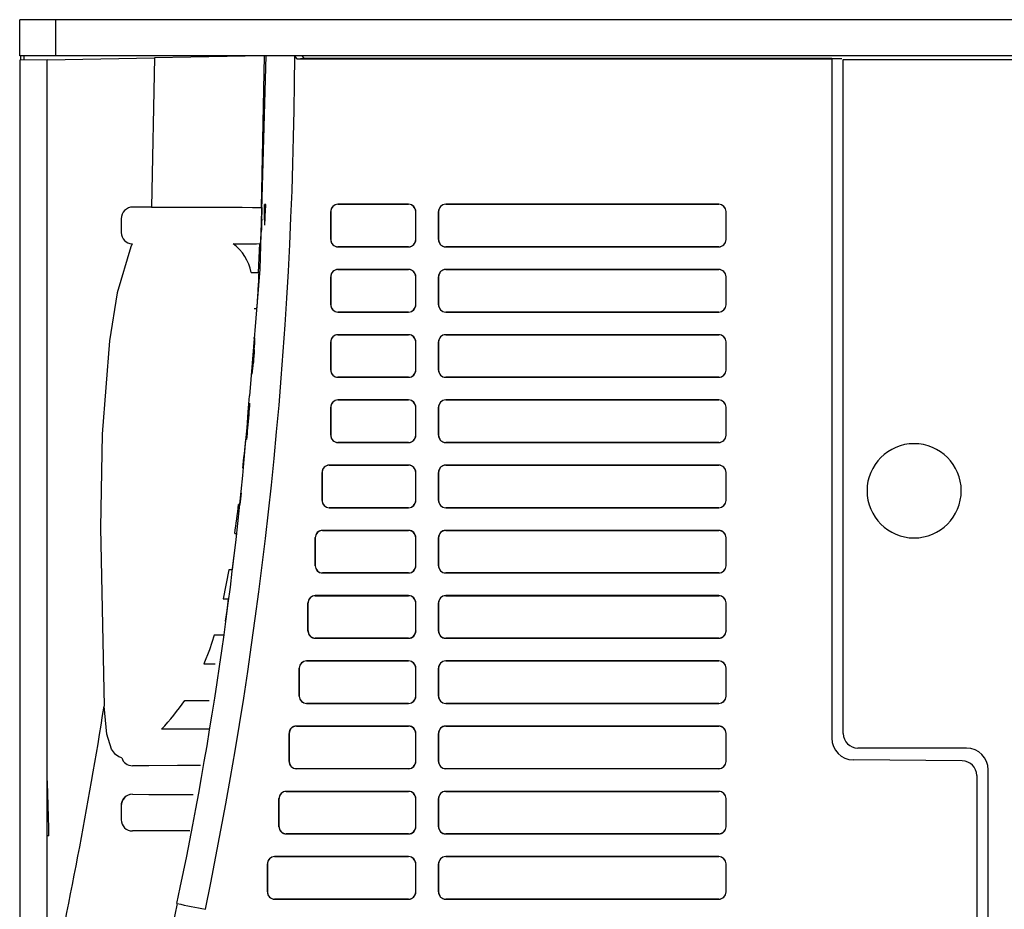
# Model space of a CAD drawing. Header units: millimetres. Extents: x 0 to 1397, y 0 to 1080.
# Tile 10 of 28: x 394 to 462, y 802 to 863. Entities that reach past the tile are written whole.
import ezdxf

# ---------------------------------------------------------------- set-up
doc = ezdxf.new("R2010")
doc.units = ezdxf.units.MM
doc.header["$LTSCALE"] = 5

msp = doc.modelspace()

# ---------------------------------------------------------------- linework, layer by layer
for p, q in [((393.6, 860.563), (393.6, 863.063)), ((396.1, 863.063), (393.6, 863.063)), ((396.1, 860.563), (396.1, 863.063)), ((501.1, 863.063), (396.1, 863.063)), ((396.1, 860.563), (393.6, 860.563)), ((393.663, 860.563), (393.663, 860.27)), ((393.9, 860.274), (393.9, 860.563)), ((395.495, 860.302), (402.893, 860.431)), ((501.1, 860.563), (396.1, 860.563)), ((402.893, 860.431), (402.692, 850.132)), ((410.422, 860.563), (402.893, 860.431)), ((410.275, 850.113), (410.473, 860.564)), ((412.565, 860.519), (412.565, 860.563)), ((412.565, 860.519), (412.718, 860.369)), ((412.718, 860.369), (413.202, 860.413)), ((412.718, 860.369), (449.6, 860.369)), ((413.049, 860.563), (413.202, 860.413)), ((413.202, 860.413), (449.6, 860.413)), ((449.6, 860.369), (449.6, 813.5)), ((450.291, 860.369), (449.6, 860.369)), ((395.495, 860.302), (393.6, 860.269)), ((393.6, 860.269), (393.6, 794.647)), ((450.4, 813.813), (450.4, 860.313)), ((450.4, 860.313), (479.501, 860.313)), ((410.484, 850.324), (410.481, 850.324)), ((410.573, 850.324), (410.484, 850.324)), ((420.421, 850.331), (415.549, 850.331)), ((415.549, 850.331), (415.552, 850.329)), ((415.552, 850.329), (420.418, 850.329)), ((420.418, 850.329), (420.421, 850.331)), ((441.821, 850.331), (422.979, 850.331)), ((422.979, 850.331), (422.982, 850.329)), ((422.982, 850.329), (441.818, 850.329)), ((441.818, 850.329), (441.821, 850.331)), ((402.692, 850.132), (401.399, 850.135)), ((415.051, 849.833), (415.051, 847.892)), ((415.053, 849.831), (415.051, 849.833)), ((415.053, 847.894), (415.053, 849.831)), ((420.919, 849.833), (420.916, 849.831)), ((420.916, 847.894), (420.916, 849.831)), ((420.919, 847.892), (420.919, 849.833)), ((422.481, 849.833), (422.481, 847.892)), ((422.483, 849.831), (422.481, 849.833)), ((422.483, 847.894), (422.483, 849.831)), ((442.319, 849.833), (442.316, 849.831)), ((442.316, 847.894), (442.316, 849.831)), ((442.319, 847.892), (442.319, 849.833)), ((400.6, 849.334), (400.6, 848.387)), ((408.321, 847.604), (408.313, 847.604)), ((410.073, 845.613), (410.172, 847.612)), ((410.174, 847.613), (410.17, 847.613)), ((410.209, 847.613), (410.174, 847.613)), ((415.051, 847.892), (415.053, 847.894)), ((420.916, 847.894), (420.919, 847.892)), ((422.481, 847.892), (422.483, 847.894)), ((442.316, 847.894), (442.319, 847.892)), ((415.549, 847.394), (415.552, 847.396)), ((420.421, 847.394), (415.549, 847.394)), ((415.552, 847.396), (420.418, 847.396)), ((420.418, 847.396), (420.421, 847.394)), ((422.979, 847.394), (422.982, 847.396)), ((441.821, 847.394), (422.979, 847.394)), ((422.982, 847.396), (441.818, 847.396)), ((441.818, 847.396), (441.821, 847.394)), ((409.566, 845.616), (410.073, 845.613)), ((410.071, 845.613), (410.075, 845.613)), ((410.108, 845.612), (410.076, 845.613)), ((420.421, 845.831), (415.549, 845.831)), ((415.549, 845.831), (415.552, 845.829)), ((415.552, 845.829), (420.418, 845.829)), ((420.418, 845.829), (420.421, 845.831)), ((441.821, 845.831), (422.979, 845.831)), ((422.979, 845.831), (422.982, 845.829)), ((422.982, 845.829), (441.818, 845.829)), ((441.818, 845.829), (441.821, 845.831)), ((410.021, 843.911), (410.074, 844.81)), ((415.051, 845.333), (415.051, 843.392)), ((415.053, 845.331), (415.051, 845.333)), ((415.053, 843.394), (415.053, 845.331)), ((420.919, 845.333), (420.916, 845.331)), ((420.916, 843.394), (420.916, 845.331)), ((420.919, 843.392), (420.919, 845.333)), ((422.481, 845.333), (422.481, 843.392)), ((422.483, 845.331), (422.481, 845.333)), ((422.483, 843.394), (422.483, 845.331)), ((442.319, 845.333), (442.316, 845.331)), ((442.316, 843.394), (442.316, 845.331)), ((442.319, 843.392), (442.319, 845.333)), ((415.051, 843.392), (415.053, 843.394)), ((420.916, 843.394), (420.919, 843.392)), ((422.481, 843.392), (422.483, 843.394)), ((442.316, 843.394), (442.319, 843.392)), ((409.931, 843.112), (409.771, 843.109)), ((409.93, 843.112), (409.933, 843.113)), ((415.549, 842.894), (415.552, 842.896)), ((420.421, 842.894), (415.549, 842.894)), ((415.552, 842.896), (420.418, 842.896)), ((420.418, 842.896), (420.421, 842.894)), ((422.979, 842.894), (422.982, 842.896)), ((441.821, 842.894), (422.979, 842.894)), ((422.982, 842.896), (441.818, 842.896)), ((441.818, 842.896), (441.821, 842.894)), ((409.717, 841.115), (409.801, 841.113)), ((415.051, 840.833), (415.051, 838.892)), ((415.053, 840.831), (415.051, 840.833)), ((415.053, 838.894), (415.053, 840.831)), ((420.421, 841.331), (415.549, 841.331)), ((415.549, 841.331), (415.552, 841.329)), ((415.552, 841.329), (420.418, 841.329)), ((420.418, 841.329), (420.421, 841.331)), ((420.919, 840.833), (420.916, 840.831)), ((420.916, 838.894), (420.916, 840.831)), ((420.919, 838.892), (420.919, 840.833)), ((422.481, 840.833), (422.481, 838.892)), ((422.483, 840.831), (422.481, 840.833)), ((422.483, 838.894), (422.483, 840.831)), ((441.821, 841.331), (422.979, 841.331)), ((422.979, 841.331), (422.982, 841.329)), ((422.982, 841.329), (441.818, 841.329)), ((441.818, 841.329), (441.821, 841.331)), ((442.319, 840.833), (442.316, 840.831)), ((442.316, 838.894), (442.316, 840.831)), ((442.319, 838.892), (442.319, 840.833)), ((415.051, 838.892), (415.053, 838.894)), ((420.916, 838.894), (420.919, 838.892)), ((422.481, 838.892), (422.483, 838.894)), ((442.316, 838.894), (442.319, 838.892)), ((415.549, 838.394), (415.552, 838.396)), ((420.421, 838.394), (415.549, 838.394)), ((415.552, 838.396), (420.418, 838.396)), ((420.418, 838.396), (420.421, 838.394)), ((422.979, 838.394), (422.982, 838.396)), ((441.821, 838.394), (422.979, 838.394)), ((422.982, 838.396), (441.818, 838.396)), ((441.818, 838.396), (441.821, 838.394)), ((420.421, 836.831), (415.549, 836.831)), ((415.549, 836.831), (415.552, 836.829)), ((415.552, 836.829), (420.418, 836.829)), ((420.418, 836.829), (420.421, 836.831)), ((441.821, 836.831), (422.979, 836.831)), ((422.979, 836.831), (422.982, 836.829)), ((422.982, 836.829), (441.818, 836.829)), ((441.818, 836.829), (441.821, 836.831)), ((415.051, 836.333), (415.051, 834.392)), ((415.053, 836.331), (415.051, 836.333)), ((415.053, 834.394), (415.053, 836.331)), ((420.919, 836.333), (420.916, 836.331)), ((420.916, 834.394), (420.916, 836.331)), ((420.919, 834.392), (420.919, 836.333)), ((422.481, 836.333), (422.481, 834.392)), ((422.483, 836.331), (422.481, 836.333)), ((422.483, 834.394), (422.483, 836.331)), ((442.319, 836.333), (442.316, 836.331)), ((442.316, 834.394), (442.316, 836.331)), ((442.319, 834.392), (442.319, 836.333)), ((409.335, 834.909), (409.416, 835.808)), ((409.201, 834.111), (409.194, 834.11)), ((409.195, 834.111), (409.201, 834.111)), ((409.238, 834.112), (409.223, 834.113)), ((415.051, 834.392), (415.053, 834.394)), ((415.549, 833.894), (415.552, 833.896)), ((420.421, 833.894), (415.549, 833.894)), ((415.552, 833.896), (420.418, 833.896)), ((420.418, 833.896), (420.421, 833.894)), ((420.916, 834.394), (420.919, 834.392)), ((422.481, 834.392), (422.483, 834.394)), ((422.979, 833.894), (422.982, 833.896)), ((441.821, 833.894), (422.979, 833.894)), ((422.982, 833.896), (441.818, 833.896)), ((441.818, 833.896), (441.821, 833.894)), ((442.316, 834.394), (442.319, 834.392)), ((408.99, 832.115), (409.044, 832.112)), ((420.421, 832.331), (414.949, 832.331)), ((414.949, 832.331), (414.952, 832.329)), ((414.952, 832.329), (420.418, 832.329)), ((420.418, 832.329), (420.421, 832.331)), ((441.821, 832.331), (422.979, 832.331)), ((422.979, 832.331), (422.982, 832.329)), ((422.982, 832.329), (441.818, 832.329)), ((441.818, 832.329), (441.821, 832.331)), ((414.451, 831.833), (414.451, 829.892)), ((414.453, 831.831), (414.451, 831.833)), ((414.453, 829.894), (414.453, 831.831)), ((420.919, 831.833), (420.916, 831.831)), ((420.916, 829.894), (420.916, 831.831)), ((420.919, 829.892), (420.919, 831.833)), ((422.481, 831.833), (422.481, 829.892)), ((422.483, 831.831), (422.481, 831.833)), ((422.483, 829.894), (422.483, 831.831)), ((442.319, 831.833), (442.316, 831.831)), ((442.316, 829.894), (442.316, 831.831)), ((442.319, 829.892), (442.319, 831.833)), ((414.451, 829.892), (414.453, 829.894)), ((420.916, 829.894), (420.919, 829.892)), ((422.481, 829.892), (422.483, 829.894)), ((442.316, 829.894), (442.319, 829.892)), ((408.784, 829.612), (408.699, 829.61)), ((414.949, 829.394), (414.952, 829.396)), ((420.421, 829.394), (414.949, 829.394)), ((414.952, 829.396), (420.418, 829.396)), ((420.418, 829.396), (420.421, 829.394)), ((422.979, 829.394), (422.982, 829.396)), ((441.821, 829.394), (422.979, 829.394)), ((422.982, 829.396), (441.818, 829.396)), ((441.818, 829.396), (441.821, 829.394)), ((420.421, 827.831), (414.479, 827.831)), ((414.479, 827.831), (414.482, 827.829)), ((414.482, 827.829), (420.418, 827.829)), ((420.418, 827.829), (420.421, 827.831)), ((441.821, 827.831), (422.979, 827.831)), ((422.979, 827.831), (422.982, 827.829)), ((422.982, 827.829), (441.818, 827.829)), ((441.818, 827.829), (441.821, 827.831)), ((408.43, 827.616), (408.559, 827.613)), ((413.981, 827.333), (413.981, 825.392)), ((413.983, 827.331), (413.981, 827.333)), ((413.983, 825.394), (413.983, 827.331)), ((420.919, 827.333), (420.916, 827.331)), ((420.916, 825.394), (420.916, 827.331)), ((420.919, 825.392), (420.919, 827.333)), ((422.481, 827.333), (422.481, 825.392)), ((422.483, 827.331), (422.481, 827.333)), ((422.483, 825.394), (422.483, 827.331)), ((442.319, 827.333), (442.316, 827.331)), ((442.316, 825.394), (442.316, 827.331)), ((442.319, 825.392), (442.319, 827.333)), ((408.367, 825.908), (408.477, 826.806)), ((408.028, 825.109), (407.642, 823.118)), ((408.259, 825.112), (408.028, 825.109)), ((413.981, 825.392), (413.983, 825.394)), ((420.916, 825.394), (420.919, 825.392)), ((422.481, 825.392), (422.483, 825.394)), ((442.316, 825.394), (442.319, 825.392)), ((414.479, 824.894), (414.482, 824.896)), ((420.421, 824.894), (414.479, 824.894)), ((414.482, 824.896), (420.418, 824.896)), ((420.418, 824.896), (420.421, 824.894)), ((422.979, 824.894), (422.982, 824.896)), ((441.821, 824.894), (422.979, 824.894)), ((422.982, 824.896), (441.818, 824.896)), ((441.818, 824.896), (441.821, 824.894)), ((420.421, 823.331), (413.979, 823.331)), ((413.979, 823.331), (413.982, 823.329)), ((413.982, 823.329), (420.418, 823.329)), ((420.418, 823.329), (420.421, 823.331)), ((441.821, 823.331), (422.979, 823.331)), ((422.979, 823.331), (422.982, 823.329)), ((422.982, 823.329), (441.818, 823.329)), ((441.818, 823.329), (441.821, 823.331)), ((413.481, 822.833), (413.481, 820.892)), ((413.483, 822.831), (413.481, 822.833)), ((413.483, 820.894), (413.483, 822.831)), ((420.919, 822.833), (420.916, 822.831)), ((420.916, 820.894), (420.916, 822.831)), ((420.919, 820.892), (420.919, 822.833)), ((422.481, 822.833), (422.481, 820.892)), ((422.483, 822.831), (422.481, 822.833)), ((422.483, 820.894), (422.483, 822.831)), ((442.319, 822.833), (442.316, 822.831)), ((442.316, 820.894), (442.316, 822.831)), ((442.319, 820.892), (442.319, 822.833)), ((407.8, 821.564), (407.902, 822.305)), ((407.659, 820.612), (407.654, 820.613)), ((413.481, 820.892), (413.483, 820.894)), ((413.979, 820.394), (413.982, 820.396)), ((420.421, 820.394), (413.979, 820.394)), ((413.982, 820.396), (420.418, 820.396)), ((420.418, 820.396), (420.421, 820.394)), ((420.916, 820.894), (420.919, 820.892)), ((422.481, 820.892), (422.483, 820.894)), ((422.979, 820.394), (422.982, 820.396)), ((441.821, 820.394), (422.979, 820.394)), ((422.982, 820.396), (441.818, 820.396)), ((441.818, 820.396), (441.821, 820.394)), ((442.316, 820.894), (442.319, 820.892)), ((407.358, 818.613), (407.365, 818.613)), ((412.881, 818.333), (412.881, 816.392)), ((412.883, 818.331), (412.881, 818.333)), ((412.883, 816.394), (412.883, 818.331)), ((420.421, 818.831), (413.379, 818.831)), ((413.379, 818.831), (413.382, 818.829)), ((413.382, 818.829), (420.418, 818.829)), ((420.418, 818.829), (420.421, 818.831)), ((420.919, 818.333), (420.916, 818.331)), ((420.916, 816.394), (420.916, 818.331)), ((420.919, 816.392), (420.919, 818.333)), ((422.481, 818.333), (422.481, 816.392)), ((422.483, 818.331), (422.481, 818.333)), ((422.483, 816.394), (422.483, 818.331)), ((441.821, 818.831), (422.979, 818.831)), ((422.979, 818.831), (422.982, 818.829)), ((422.982, 818.829), (441.818, 818.829)), ((441.818, 818.829), (441.821, 818.831)), ((442.319, 818.333), (442.316, 818.331)), ((442.316, 816.394), (442.316, 818.331)), ((442.319, 816.392), (442.319, 818.333)), ((412.881, 816.392), (412.883, 816.394)), ((420.916, 816.394), (420.919, 816.392)), ((422.481, 816.392), (422.483, 816.394)), ((442.316, 816.394), (442.319, 816.392)), ((399.425, 815.707), (399.425, 815.704)), ((406.97, 816.112), (406.963, 816.112)), ((413.379, 815.894), (413.382, 815.896)), ((420.421, 815.894), (413.379, 815.894)), ((413.382, 815.896), (420.418, 815.896)), ((420.418, 815.896), (420.421, 815.894)), ((422.979, 815.894), (422.982, 815.896)), ((441.821, 815.894), (422.979, 815.894)), ((422.982, 815.896), (441.818, 815.896)), ((441.818, 815.896), (441.821, 815.894)), ((420.421, 814.331), (412.679, 814.331)), ((412.679, 814.331), (412.682, 814.329)), ((412.682, 814.329), (420.418, 814.329)), ((420.418, 814.329), (420.421, 814.331)), ((441.821, 814.331), (422.979, 814.331)), ((422.979, 814.331), (422.982, 814.329)), ((422.982, 814.329), (441.818, 814.329)), ((441.818, 814.329), (441.821, 814.331)), ((412.181, 813.833), (412.181, 811.892)), ((412.183, 813.831), (412.181, 813.833)), ((412.183, 811.894), (412.183, 813.831)), ((420.919, 813.833), (420.916, 813.831)), ((420.916, 811.894), (420.916, 813.831)), ((420.919, 811.892), (420.919, 813.833)), ((422.481, 813.833), (422.481, 811.892)), ((422.483, 813.831), (422.481, 813.833)), ((422.483, 811.894), (422.483, 813.831)), ((442.319, 813.833), (442.316, 813.831)), ((442.316, 811.894), (442.316, 813.831)), ((442.319, 811.892), (442.319, 813.833)), ((458.9, 812.813), (451.4, 812.813)), ((412.181, 811.892), (412.183, 811.894)), ((420.916, 811.894), (420.919, 811.892)), ((422.481, 811.892), (422.483, 811.894)), ((442.316, 811.894), (442.319, 811.892)), ((458.609, 811.934), (451.094, 812)), ((395.495, 810.339), (395.495, 810.961)), ((412.679, 811.394), (412.682, 811.396)), ((420.421, 811.394), (412.679, 811.394)), ((412.682, 811.396), (420.418, 811.396)), ((420.418, 811.396), (420.421, 811.394)), ((422.979, 811.394), (422.982, 811.396)), ((441.821, 811.394), (422.979, 811.394)), ((422.982, 811.396), (441.818, 811.396)), ((441.818, 811.396), (441.821, 811.394)), ((459.6, 810.934), (459.6, 781.891)), ((460.4, 781.513), (460.4, 811.313)), ((395.495, 806.763), (395.495, 810.339)), ((401.382, 809.635), (401.382, 809.628)), ((420.421, 809.831), (411.979, 809.831)), ((411.979, 809.831), (411.982, 809.829)), ((411.982, 809.829), (420.418, 809.829)), ((420.418, 809.829), (420.421, 809.831)), ((441.821, 809.831), (422.979, 809.831)), ((422.979, 809.831), (422.982, 809.829)), ((422.982, 809.829), (441.818, 809.829)), ((441.818, 809.829), (441.821, 809.831)), ((400.6, 808.834), (400.6, 807.873)), ((411.481, 809.333), (411.481, 807.392)), ((411.483, 809.331), (411.481, 809.333)), ((411.483, 807.394), (411.483, 809.331)), ((420.919, 809.333), (420.916, 809.331)), ((420.916, 807.394), (420.916, 809.331)), ((420.919, 807.392), (420.919, 809.333)), ((422.481, 809.333), (422.481, 807.392)), ((422.483, 809.331), (422.481, 809.333)), ((422.483, 807.394), (422.483, 809.331)), ((442.319, 809.333), (442.316, 809.331)), ((442.316, 807.394), (442.316, 809.331)), ((442.319, 807.392), (442.319, 809.333)), ((400.6, 807.873), (400.6, 807.863)), ((411.481, 807.392), (411.483, 807.394)), ((420.916, 807.394), (420.919, 807.392)), ((422.481, 807.392), (422.483, 807.394)), ((442.316, 807.394), (442.319, 807.392)), ((395.495, 795.053), (395.495, 806.763)), ((395.619, 806.763), (395.495, 806.763)), ((411.979, 806.894), (411.982, 806.896)), ((420.421, 806.894), (411.979, 806.894)), ((411.982, 806.896), (420.418, 806.896)), ((420.418, 806.896), (420.421, 806.894)), ((422.979, 806.894), (422.982, 806.896)), ((441.821, 806.894), (422.979, 806.894)), ((422.982, 806.896), (441.818, 806.896)), ((441.818, 806.896), (441.821, 806.894)), ((410.681, 804.833), (410.681, 802.892)), ((410.683, 804.831), (410.681, 804.833)), ((410.683, 802.894), (410.683, 804.831)), ((420.421, 805.331), (411.179, 805.331)), ((411.179, 805.331), (411.182, 805.329)), ((411.182, 805.329), (420.418, 805.329)), ((420.418, 805.329), (420.421, 805.331)), ((420.919, 804.833), (420.916, 804.831)), ((420.916, 802.894), (420.916, 804.831)), ((420.919, 802.892), (420.919, 804.833)), ((422.481, 804.833), (422.481, 802.892)), ((422.483, 804.831), (422.481, 804.833)), ((422.483, 802.894), (422.483, 804.831)), ((441.821, 805.331), (422.979, 805.331)), ((422.979, 805.331), (422.982, 805.329)), ((422.982, 805.329), (441.818, 805.329)), ((441.818, 805.329), (441.821, 805.331)), ((442.319, 804.833), (442.316, 804.831)), ((442.316, 802.894), (442.316, 804.831)), ((442.319, 802.892), (442.319, 804.833)), ((410.681, 802.892), (410.683, 802.894)), ((420.916, 802.894), (420.919, 802.892)), ((422.481, 802.892), (422.483, 802.894)), ((442.316, 802.894), (442.319, 802.892)), ((404.47, 802.095), (404.444, 802.106)), ((411.179, 802.394), (411.182, 802.396)), ((420.421, 802.394), (411.179, 802.394)), ((411.182, 802.396), (420.418, 802.396)), ((420.418, 802.396), (420.421, 802.394)), ((422.979, 802.394), (422.982, 802.396)), ((441.821, 802.394), (422.979, 802.394)), ((422.982, 802.396), (441.818, 802.396)), ((441.818, 802.396), (441.821, 802.394))]:
    msp.add_line(p, q)
at = {"flags": 128}
for points in [[(410.565, 860.566), (410.154, 845.856), (409.45, 837.122)], [(395.495, 810.961), (395.495, 827.336), (395.495, 843.798), (395.495, 860.302)], [(410.506, 848.878), (410.493, 849.601), (410.487, 849.963), (410.481, 850.324)], [(410.506, 848.878), (410.494, 849.687), (410.484, 850.324)], [(402.692, 850.132), (404.229, 850.129), (405.55, 850.126), (406.877, 850.124), (408.007, 850.122), (408.954, 850.12), (409.667, 850.118), (410.102, 850.116), (410.275, 850.113)], [(401.362, 847.591), (401.276, 847.399), (400.312, 844.22), (399.805, 840.92), (399.293, 834.467), (399.165, 828.003), (399.425, 815.707)], [(409.195, 834.11), (409.193, 834.11), (409.192, 834.11)], [(408.988, 832.115), (408.99, 832.115), (408.991, 832.114)], [(408.7, 829.61), (408.698, 829.61), (408.697, 829.61)], [(407.642, 823.118), (407.994, 823.114), (408.004, 823.113)], [(407.008, 820.607), (406.683, 819.602), (406.31, 818.62)], [(407.634, 820.612), (407.202, 820.607), (407.008, 820.607)], [(406.31, 818.62), (406.995, 818.618), (407.087, 818.617)], [(400.633, 812.15), (400.436, 812.213), (400.198, 812.379), (399.934, 812.736), (399.606, 813.77), (399.425, 815.704)], [(406.074, 811.609), (405.78, 811.607), (404.485, 811.604), (402.507, 811.6), (401.384, 811.598)], [(401.382, 809.628), (402.512, 809.625), (403.547, 809.623), (404.398, 809.622), (405.091, 809.62), (405.575, 809.618)], [(405.331, 807.109), (405.012, 807.107), (404.466, 807.106), (403.744, 807.104), (402.82, 807.102), (402.133, 807.101), (401.38, 807.1)], [(404.465, 802.096), (404.288, 801.315), (404.067, 800.304)]]:
    msp.add_lwpolyline(points, dxfattribs=at)
for centre, radius, start, end in [((116.575, 861.778), 295.993, 348.28795, 359.75626), ((127.361, 862.728), 283.483, 357.19948, 357.49209), ((415.549, 849.834), 0.498, 89.95075, 180.04916), ((420.421, 849.834), 0.498, 359.95088, 90.04929), ((422.979, 849.834), 0.498, 89.95092, 180.0486), ((441.821, 849.834), 0.498, 359.95088, 90.04929), ((401.399, 849.336), 0.799, 90.01166, 180.14142), ((397.511, 850.025), 12.806, 356.80056, 0.39056), ((559.62, 842.422), 149.482, 177.35881, 177.7038), ((401.396, 848.387), 0.796, 179.97657, 267.51909), ((397.985, 848.76), 12.278, 354.63872, 358.37095), ((406.425, 845.024), 3.196, 10.6706, 53.80228), ((408.763, 951.165), 103.562, 269.75536, 270.77912), ((415.549, 847.892), 0.498, 179.95092, 270.04925), ((420.421, 847.892), 0.498, 269.95087, 0.04925), ((422.979, 847.892), 0.498, 179.95091, 270.04956), ((441.821, 847.892), 0.498, 269.95087, 0.04926), ((395.86, 845.805), 14.249, 355.9956, 359.22694), ((415.549, 845.334), 0.498, 89.95075, 180.04916), ((420.421, 845.334), 0.498, 359.95088, 90.04929), ((422.979, 845.334), 0.498, 89.95092, 180.0486), ((441.821, 845.334), 0.498, 359.95088, 90.04929), ((397.189, 844.476), 12.845, 353.91078, 357.47891), ((415.549, 843.392), 0.498, 179.95092, 270.04925), ((420.421, 843.392), 0.498, 269.95087, 0.04925), ((422.979, 843.392), 0.498, 179.95091, 270.04956), ((441.821, 843.392), 0.498, 269.95087, 0.04926), ((393.284, 841.689), 16.554, 355.21697, 358.00381), ((415.549, 840.834), 0.498, 89.95075, 180.04909), ((420.421, 840.834), 0.498, 359.95088, 90.04929), ((422.979, 840.834), 0.498, 89.95092, 180.0486), ((441.821, 840.834), 0.498, 359.95088, 90.04929), ((524.182, 831.316), 114.754, 175.50531, 175.95531), ((393.198, 840.479), 16.55, 353.52602, 356.29621), ((415.549, 838.892), 0.498, 179.95092, 270.04925), ((420.421, 838.892), 0.498, 269.95087, 0.04909), ((422.979, 838.892), 0.498, 179.95091, 270.04956), ((441.821, 838.892), 0.498, 269.95087, 0.04926), ((147.921, 856.617), 262.255, 348.00331, 355.73702), ((389.258, 837.766), 20.253, 354.45296, 356.73602), ((415.549, 836.334), 0.498, 89.95075, 180.04909), ((420.421, 836.334), 0.498, 359.95088, 90.04929), ((422.979, 836.334), 0.498, 89.95092, 180.0486), ((441.821, 836.334), 0.498, 359.95088, 90.04929), ((396.44, 835.827), 12.928, 352.37975, 355.92828), ((233.793, 851.011), 176.211, 353.84396, 354.49628), ((415.549, 834.392), 0.498, 179.95092, 270.04925), ((420.421, 834.392), 0.498, 269.95088, 0.04926), ((422.979, 834.392), 0.498, 179.95078, 270.04909), ((441.821, 834.392), 0.498, 269.95091, 0.04925), ((455.287, 830.563), 3.25, 90, 270), ((455.287, 830.563), 3.25, 270, 90), ((414.949, 831.834), 0.498, 89.95075, 180.04909), ((420.421, 831.834), 0.498, 359.95088, 90.04929), ((422.979, 831.834), 0.498, 89.95092, 180.0486), ((441.821, 831.834), 0.498, 359.95088, 90.04929), ((380.01, 833.334), 29.024, 352.6333, 354.21475), ((414.949, 829.892), 0.498, 179.95092, 270.04925), ((420.421, 829.892), 0.498, 269.95087, 0.04909), ((422.979, 829.892), 0.498, 179.95078, 270.04909), ((441.821, 829.892), 0.498, 269.95091, 0.04925), ((297.201, 843.518), 112.36, 351.86385, 352.88977), ((414.479, 827.334), 0.498, 89.95075, 180.04909), ((420.421, 827.334), 0.498, 359.95088, 90.04929), ((422.979, 827.334), 0.498, 89.95092, 180.0486), ((441.821, 827.334), 0.498, 359.95088, 90.04929), ((357.339, 833.02), 51.514, 353.07239, 353.97519), ((370.092, 830.392), 38.538, 352.12562, 353.31759), ((414.479, 825.392), 0.498, 179.95092, 270.04924), ((420.421, 825.392), 0.498, 269.95088, 0.04909), ((422.979, 825.392), 0.498, 179.95078, 270.04909), ((441.821, 825.392), 0.498, 269.95091, 0.04925), ((360.098, 829.034), 48.275, 351.98801, 352.95477), ((413.979, 822.834), 0.498, 89.95075, 180.04909), ((420.421, 822.834), 0.498, 359.95088, 90.04929), ((422.979, 822.834), 0.498, 89.95075, 180.0486), ((441.821, 822.834), 0.498, 359.95088, 90.04928), ((413.979, 820.892), 0.498, 179.95092, 270.04924), ((420.421, 820.892), 0.498, 269.95088, 0.04909), ((422.979, 820.892), 0.498, 179.95078, 270.04909), ((441.821, 820.892), 0.498, 269.95091, 0.04925), ((413.379, 818.334), 0.498, 89.95075, 180.04907), ((420.421, 818.334), 0.498, 359.95088, 90.04929), ((422.979, 818.334), 0.498, 89.95092, 180.0486), ((441.821, 818.334), 0.498, 359.95088, 90.04929), ((413.379, 816.392), 0.498, 179.95092, 270.04925), ((420.421, 816.392), 0.498, 269.95088, 0.04926), ((422.979, 816.392), 0.498, 179.95091, 270.04956), ((441.821, 816.392), 0.498, 269.95087, 0.04926), ((54.723, 870.61), 349.047, 347.49837, 350.94957), ((392.385, 824.632), 15.213, 316.31307, 325.89794), ((404.754, 1143.136), 327.033, 270.04001, 270.33545), ((412.679, 813.834), 0.498, 89.95075, 180.04909), ((420.421, 813.834), 0.498, 359.95088, 90.04929), ((422.979, 813.834), 0.498, 89.95092, 180.0486), ((441.821, 813.834), 0.498, 359.95088, 90.04929), ((403.431, 331.897), 482.228, 89.61503, 90.00537), ((451.4, 813.813), 1, 180, 270), ((451.1, 813.5), 1.5, 180, 269.78396), ((401.379, 812.378), 0.78, 197.05709, 270.35349), ((458.9, 811.313), 1.5, 0, 90), ((412.679, 811.892), 0.498, 179.95092, 270.04924), ((420.421, 811.892), 0.498, 269.95087, 0.04925), ((422.979, 811.892), 0.498, 179.95091, 270.04956), ((441.821, 811.892), 0.498, 269.95087, 0.04926), ((458.6, 810.934), 1, 0, 89.5), ((141.921, 801.415), 253.754, 1.20755, 2.15577), ((401.343, 808.874), 0.744, 100.81109, 182.49947), ((401.385, 808.843), 0.785, 90.20513, 180.64348), ((411.979, 809.334), 0.498, 89.95075, 180.04908), ((420.421, 809.334), 0.498, 359.95088, 90.04929), ((422.979, 809.334), 0.498, 89.95075, 180.0486), ((441.821, 809.334), 0.498, 359.95088, 90.04929), ((401.373, 807.873), 0.773, 179.98864, 270.5066), ((411.979, 807.392), 0.498, 179.95093, 270.04924), ((420.421, 807.392), 0.498, 269.95087, 0.04909), ((422.979, 807.392), 0.498, 179.95091, 270.04956), ((441.821, 807.392), 0.498, 269.95087, 0.04926), ((411.179, 804.834), 0.498, 89.95075, 180.04898), ((420.421, 804.834), 0.498, 359.95088, 90.04929), ((422.979, 804.834), 0.498, 89.95075, 180.0486), ((441.821, 804.834), 0.498, 359.95088, 90.04929), ((411.179, 802.892), 0.498, 179.95093, 270.04924), ((420.421, 802.892), 0.498, 269.95087, 0.04909), ((422.979, 802.892), 0.498, 179.95091, 270.04956), ((441.821, 802.892), 0.498, 269.95087, 0.04926), ((420.696, 875.533), 75.209, 257.5411, 259.0466)]:
    msp.add_arc(centre, radius, start, end)
for centre, major_axis, start_param, end_param in [((415.555, 849.827), (-0.356, 0.356), 5.501496, 7.064781), ((420.414, 849.827), (0.356, 0.356), 5.501585, 7.064705), ((422.985, 849.827), (0.356, -0.356), 2.359741, 3.923184), ((441.814, 849.827), (0.356, 0.356), 5.501585, 7.064433), ((415.555, 847.898), (-0.356, -0.356), 5.501586, 7.064875), ((420.414, 847.898), (-0.356, 0.356), 2.360051, 3.923206), ((422.985, 847.898), (-0.356, -0.356), 5.501585, 7.064943), ((441.814, 847.898), (0.356, -0.356), 5.501939, 7.064786), ((415.555, 845.327), (-0.356, 0.356), 5.501496, 7.064781), ((420.414, 845.327), (0.356, 0.356), 5.501585, 7.064705), ((422.985, 845.327), (0.356, -0.356), 2.359741, 3.923184), ((441.814, 845.327), (0.356, 0.356), 5.501585, 7.064433), ((415.555, 843.398), (-0.356, -0.356), 5.501586, 7.064875), ((420.414, 843.398), (-0.356, 0.356), 2.360051, 3.923206), ((422.985, 843.398), (-0.356, -0.356), 5.501585, 7.064943), ((441.814, 843.398), (0.356, -0.356), 5.501939, 7.064786), ((415.555, 840.827), (-0.356, 0.356), 5.501496, 7.064785), ((420.414, 840.827), (0.356, 0.356), 5.501585, 7.064705), ((422.985, 840.827), (0.356, -0.356), 2.359741, 3.923184), ((441.814, 840.827), (0.356, 0.356), 5.501585, 7.064433), ((415.555, 838.898), (-0.356, -0.356), 5.501586, 7.064875), ((420.414, 838.898), (-0.356, 0.356), 2.360051, 3.923193), ((422.985, 838.898), (-0.356, -0.356), 5.501585, 7.064943), ((441.814, 838.898), (0.356, -0.356), 5.501939, 7.064786), ((415.555, 836.327), (-0.356, 0.356), 5.501496, 7.064785), ((420.414, 836.327), (0.356, 0.356), 5.501585, 7.064705), ((422.985, 836.327), (0.356, -0.356), 2.359741, 3.923184), ((441.814, 836.327), (0.356, 0.356), 5.501585, 7.064433), ((415.555, 834.398), (-0.356, -0.356), 5.501586, 7.064875), ((420.414, 834.398), (-0.356, 0.356), 2.360051, 3.923207), ((422.985, 834.398), (-0.356, -0.356), 5.501583, 7.064935), ((441.814, 834.398), (0.356, -0.356), 5.50194, 7.064786), ((414.955, 831.827), (-0.356, 0.356), 5.501484, 7.064785), ((420.414, 831.827), (0.356, 0.356), 5.501585, 7.064694), ((422.985, 831.827), (0.356, -0.356), 2.359741, 3.923184), ((441.814, 831.827), (0.356, 0.356), 5.501585, 7.064433), ((414.955, 829.898), (-0.356, -0.356), 5.501586, 7.064887), ((420.414, 829.898), (-0.356, 0.356), 2.360059, 3.923193), ((422.985, 829.898), (-0.356, -0.356), 5.501583, 7.064935), ((441.814, 829.898), (0.356, -0.356), 5.50194, 7.064786), ((414.485, 827.327), (-0.356, 0.356), 5.501475, 7.064785), ((420.414, 827.327), (0.356, 0.356), 5.501585, 7.064685), ((422.985, 827.327), (0.356, -0.356), 2.359741, 3.923184), ((441.814, 827.327), (0.356, 0.356), 5.501585, 7.064433), ((414.485, 825.398), (-0.356, -0.356), 5.501586, 7.064896), ((420.414, 825.398), (-0.356, 0.356), 2.360065, 3.923193), ((422.985, 825.398), (-0.356, -0.356), 5.501583, 7.064935), ((441.814, 825.398), (0.356, -0.356), 5.50194, 7.064786), ((413.985, 822.827), (-0.356, 0.356), 5.501465, 7.064785), ((420.414, 822.827), (0.356, 0.356), 5.501585, 7.064676), ((422.985, 822.827), (0.356, -0.356), 2.359738, 3.923184), ((441.814, 822.827), (0.356, 0.356), 5.501585, 7.064433), ((413.985, 820.898), (-0.356, -0.356), 5.501586, 7.064902), ((420.414, 820.898), (-0.356, 0.356), 2.360069, 3.923193), ((422.985, 820.898), (-0.356, -0.356), 5.501583, 7.064935), ((441.814, 820.898), (0.356, -0.356), 5.50194, 7.064786), ((413.385, 818.327), (-0.356, 0.356), 5.501453, 7.064773), ((420.414, 818.327), (0.356, 0.356), 5.501585, 7.064665), ((422.985, 818.327), (0.356, -0.356), 2.359741, 3.923184), ((441.814, 818.327), (0.356, 0.356), 5.501585, 7.064433), ((413.385, 816.398), (-0.356, -0.356), 5.501586, 7.064914), ((420.414, 816.398), (-0.356, 0.356), 2.360076, 3.923193), ((422.985, 816.398), (-0.356, -0.356), 5.501585, 7.064943), ((441.814, 816.398), (0.356, -0.356), 5.501939, 7.064786), ((412.685, 813.827), (-0.356, 0.356), 5.501439, 7.064785), ((420.414, 813.827), (0.356, 0.356), 5.501585, 7.064652), ((422.985, 813.827), (0.356, -0.356), 2.359741, 3.923184), ((441.814, 813.827), (0.356, 0.356), 5.501585, 7.064433), ((412.685, 811.898), (-0.356, -0.356), 5.501586, 7.064927), ((420.414, 811.898), (-0.356, 0.356), 2.360085, 3.923193), ((422.985, 811.898), (-0.356, -0.356), 5.501585, 7.064943), ((441.814, 811.898), (0.356, -0.356), 5.501939, 7.064786), ((411.985, 809.327), (-0.356, 0.356), 5.501425, 7.064785), ((420.414, 809.327), (0.356, 0.356), 5.501585, 7.064639), ((422.985, 809.327), (0.356, -0.356), 2.359738, 3.923184), ((441.814, 809.327), (0.356, 0.356), 5.501585, 7.064433), ((411.985, 807.398), (-0.356, -0.356), 5.501586, 7.06494), ((420.414, 807.398), (-0.356, 0.356), 2.360094, 3.923193), ((422.985, 807.398), (-0.356, -0.356), 5.501585, 7.064943), ((441.814, 807.398), (0.356, -0.356), 5.501939, 7.064786), ((411.185, 804.827), (-0.356, 0.356), 5.50141, 7.064765), ((420.414, 804.827), (0.356, 0.356), 5.501585, 7.064624), ((422.985, 804.827), (0.356, -0.356), 2.359738, 3.923184), ((441.814, 804.827), (0.356, 0.356), 5.501585, 7.064433), ((411.185, 802.898), (-0.356, -0.356), 5.501586, 7.064956), ((420.414, 802.898), (-0.356, 0.356), 2.360104, 3.923193), ((422.985, 802.898), (-0.356, -0.356), 5.501585, 7.064943), ((441.814, 802.898), (0.356, -0.356), 5.501939, 7.064786)]:
    msp.add_ellipse(centre, major_axis=major_axis, ratio=0.992433, start_param=start_param, end_param=end_param)

doc.saveas('drawing.dxf')
